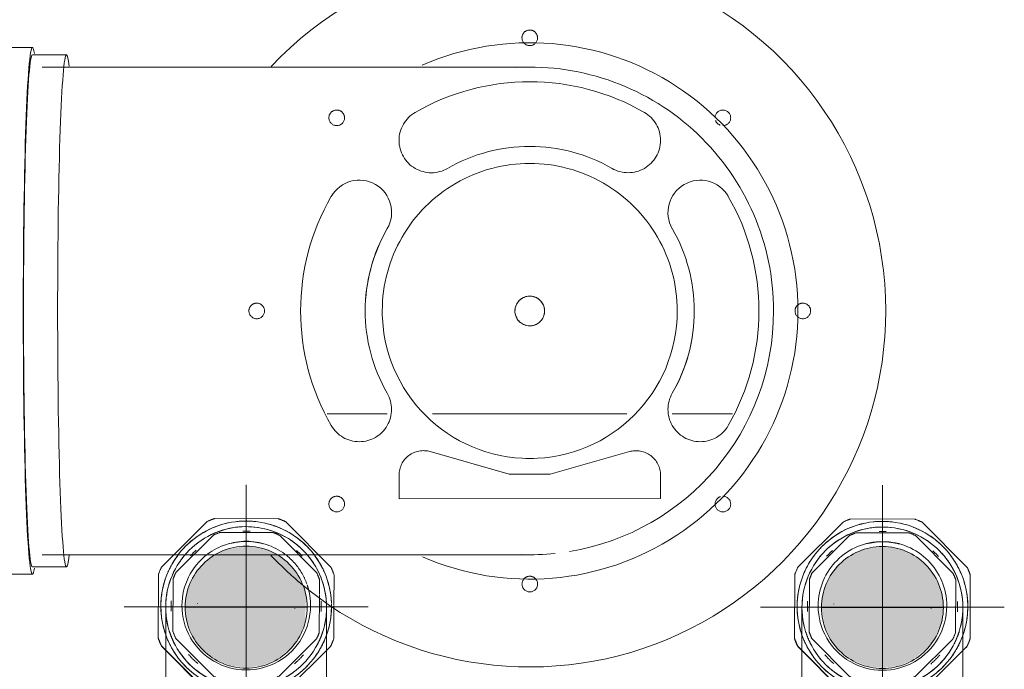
# Model space of a CAD drawing. Header units: millimetres. Extents: x -121 to 87583, y 4737 to 43333.
# Tile 8 of 86: x 41362 to 41564, y 35905 to 36039. Entities that reach past the tile are written whole.
import ezdxf

# ---------------------------------------------------------------- set-up
doc = ezdxf.new("R2010")
doc.units = ezdxf.units.MM
doc.linetypes.add('ADSK_Осевая', pattern=[700, 500, -100, 0, -100])
doc.linetypes.add('ADSK_Скрыто', pattern=[300, 150, -150])
for name, color, linetype, lineweight in [('A-DETL-____-HDLN', 90, 'ADSK_Скрыто', 9), ('M-EQPM-____-OTLN', 50, 'Continuous', 20), ('P-PIPE-____-CNTR', 3, 'ADSK_Осевая', 20), ('P-PIPE-____-OTLN', 3, 'Continuous', 20)]:
    doc.layers.add(name, color=color, linetype=linetype, lineweight=lineweight)

# ---------------------------------------------------------------- blocks, each defined once
blk = doc.blocks.new('City Class FR - City Class F_iam-1558930-В_Этаж 01_Водопровод')
at = {"layer": 'A-DETL-____-HDLN'}
for p, q in [((16.49, -107.65), (-37.14, -107.77)), ((-37.14, -107.77), (-37.13, -112.62)), ((16.5, -112.5), (16.49, -107.65)), ((-30.74, -117.41), (-14.53, -112.72)), ((-14.53, -112.72), (-6.11, -112.7)), ((-6.11, -112.7), (10.13, -117.32)), ((-39.52, -125.18), (-51.87, -125.21)), ((9.64, -125.08), (-30.22, -125.16)), ((31.29, -125.03), (18.94, -125.06)), ((-43.96, -144.65), (-43.96, -144.66)), ((23.47, -147.74), (23.47, -147.74))]:
    blk.add_line(p, q, dxfattribs=at)
for centre, major_axis, start_param, end_param in [((-10.37, -90.2), (-1.6, 0.07), 3.189473, 6.331065), ((-10.37, -90.2), (-1.6, 0.07), 0.04788, 3.189473), ((29.27, -106.52), (-1.6, 0.07), 3.189473, 6.331065), ((-49.93, -106.69), (-1.6, 0.07), 3.189473, 6.331065), ((-49.93, -106.69), (-1.6, 0.07), 0.04788, 1.618676), ((-49.93, -106.69), (-1.6, 0.07), 1.917265, 3.141593), ((29.27, -106.52), (-1.6, 0.07), 0.04788, 3.189473), ((-32.13, -112.6), (-4.99, 0.23), 0.04788, 1.897929), ((11.5, -112.51), (-4.99, 0.23), 1.339424, 3.189473), ((-10.24, -146.2), (-30.22, 1.38), 3.189473, 6.331065), ((24.68, -125.94), (-6.62, 0.3), 3.713071, 6.854664), ((-45.25, -126.09), (-6.62, 0.3), 2.665874, 5.807467), ((-10.24, -146.2), (-46.95, 2.15), 5.807467, 6.854664), ((-10.24, -146.2), (-46.95, 2.15), 2.665874, 3.713071), ((-10.24, -146.2), (-33.71, 1.54), 5.807467, 6.854664), ((-10.24, -146.2), (-33.71, 1.54), 5.807595, 6.331065), ((-10.24, -146.2), (-33.71, 1.54), 2.665874, 3.713071), ((-66.24, -146.32), (-1.6, 0.07), 3.189473, 6.331065), ((45.76, -146.08), (-1.6, 0.07), 3.189473, 6.331065), ((-66.24, -146.32), (-1.6, 0.07), 0.04788, 3.189473), ((-10.24, -146.2), (-30.22, 1.38), 0.04788, 3.189473), ((-10.24, -146.2), (-33.71, 1.54), 2.665874, 3.189473), ((45.76, -146.08), (-1.6, 0.07), 0.04788, 3.189473), ((-45.17, -166.46), (-6.62, 0.3), 0.571479, 3.713071), ((24.77, -166.31), (-6.62, 0.3), 5.807467, 8.949059), ((-30.36, -181.21), (-6.62, 0.3), 4.23667, 7.378263), ((10.02, -181.12), (-6.62, 0.3), 2.142275, 5.283868), ((-10.24, -146.2), (-33.71, 1.54), 1.095078, 2.142275), ((-49.76, -185.88), (-1.6, 0.07), 4.760269, 6.331065), ((-49.76, -185.88), (-1.6, 0.07), 3.543618, 4.405616), ((29.44, -185.71), (-1.6, 0.07), 3.189473, 6.331065), ((29.44, -185.71), (-1.6, 0.07), 0.04788, 3.189473), ((-49.76, -185.88), (-1.6, 0.07), 0.04788, 3.141593), ((-10.24, -146.2), (-46.95, 2.15), 1.095078, 2.142275), ((-10.12, -202.2), (-1.6, 0.07), 3.189473, 6.331065), ((-10.12, -202.2), (-1.6, 0.07), 0.04788, 3.189473)]:
    blk.add_ellipse(centre, major_axis=major_axis, ratio=0.999987, start_param=start_param, end_param=end_param, dxfattribs=at)
blk = doc.blocks.new('City Class FR - City Class 25 FR-1559149-В_Этаж 01_Водопровод')
at = {"layer": 'A-DETL-____-HDLN'}
for p, q in [((-13.29, -146.04), (-13.29, -146.06)), ((-7.2, -146.34), (-7.2, -146.32))]:
    blk.add_line(p, q, dxfattribs=at)
for centre, start_param, end_param in [((-10.24, -146.2), 3.1873, 6.328892), ((-10.24, -146.18), 4.758096, 5.805294), ((-10.24, -146.18), 3.1873, 4.496297), ((-10.24, -146.18), 6.067093, 6.328892), ((-10.24, -146.18), 0.045707, 1.354704), ((-10.24, -146.2), 0.045707, 3.1873), ((-10.24, -146.18), 1.616504, 3.1873)]:
    blk.add_ellipse(centre, major_axis=(-3.04, 0.14), ratio=0.999987, start_param=start_param, end_param=end_param, dxfattribs=at)
blk.add_blockref('City Class FR - City Class F_iam-1558930-В_Этаж 01_Водопровод', (0, 0))
blk = doc.blocks.new('daa-oborudovanie-komplektkoaksialnogodymoxoda-sudliniteliami-1 - 60_100-1656877-В_Этаж 01_Водопровод')
at = {"layer": 'A-DETL-____-HDLN', "color": 92, "flags": 128}
blk.add_lwpolyline([(64.77, 50), (61.06, 50), (57.41, 50), (53.82, 50), (51.74, 50)], dxfattribs=at)
at = {"layer": 'A-DETL-____-HDLN', "color": 92}
blk.add_arc((0, 0), 73, 43.3605, 49.5045, dxfattribs=at)
at = {"layer": 'M-EQPM-____-OTLN', "color": 94}
for p, q in [((114.99, 54), (102, 54)), ((102, 52.5), (95, 52.5)), ((95, -52.5), (102, -52.5)), ((102, -54), (114.99, -54))]:
    blk.add_line(p, q, dxfattribs=at)
at = {"layer": 'M-EQPM-____-OTLN', "color": 94, "flags": 128}
for points in [[(51.69, 50), (50.31, 50), (46.88, 50), (43.54, 50), (40.28, 50), (37.12, 50), (34.06, 50), (31.11, 50), (28.26, 50), (25.54, 50), (22.93, 50), (20.44, 50), (18.08, 50), (15.85, 50), (13.76, 50), (11.8, 50), (9.99, 50), (8.32, 50), (6.8, 50), (5.42, 50), (4.2, 50), (3.13, 50), (2.21, 50), (1.46, 50), (0.85, 50), (0.41, 50), (0.13, 50), (0.01, 50), (0, 50)], [(100, 50), (96, 50), (92.01, 50), (88.03, 50), (84.07, 50), (80.13, 50), (76.23, 50), (72.36, 50), (68.54, 50), (64.77, 50)], [(0, -50), (0.08, -50), (0.32, -50), (0.72, -50), (1.28, -50), (1.99, -50), (2.87, -50), (3.89, -50), (5.08, -50), (6.41, -50), (7.89, -50), (9.52, -50), (11.3, -50), (13.22, -50), (15.27, -50), (17.47, -50), (19.79, -50), (22.24, -50), (24.82, -50), (27.52, -50), (30.33, -50), (33.25, -50), (36.28, -50), (39.42, -50), (42.65, -50), (45.97, -50), (49.38, -50), (52.87, -50), (56.43, -50), (60.07, -50), (63.76, -50), (67.52, -50), (71.33, -50), (75.18, -50), (79.08, -50), (83, -50), (86.96, -50), (90.93, -50), (94.92, -50), (98.92, -50), (100, -50)]]:
    blk.add_lwpolyline(points, dxfattribs=at)
at = {"layer": 'M-EQPM-____-OTLN', "color": 94}
for radius, start, end in [(73, 49.5435, 180), (55, 66.4461, 180), (50, 99.3713, 180), (50, 88.0259, 95.986), (73, 180, 316.632), (55, 180, 293.6476), (50, 180, 273.1208)]:
    blk.add_arc((0, 0), radius, start, end, dxfattribs=at)
for centre, major_axis, start_param, end_param in [((102, 0), (0, 54), 0, 0.213423), ((102, 0), (0, 54), 3.141593, 6.283185), ((95, 0), (0, 52.5), 0, 0.298494), ((95, 0), (0, 52.5), 3.141593, 6.283185), ((102, 0), (0, 52.5), 3.141593, 6.283185), ((95, 0), (0, 52.5), 2.842447, 3.141593), ((102, 0), (0, 54), 2.92817, 3.141593)]:
    blk.add_ellipse(centre, major_axis=major_axis, ratio=0.034899, start_param=start_param, end_param=end_param, dxfattribs=at)
blk = doc.blocks.new('ADSK_Полипропилен_Муфта с накидной гайкой - 25 х 3_4_-1254471-В_Этаж 01_Водопровод')
at = {"layer": 'A-DETL-____-HDLN', "color": 210}
for p, q in [((21505.03, 35935.55), (21495.76, 35926.33)), ((21519.67, 35936.17), (21506.6, 35936.2)), ((21530.46, 35926.25), (21521.24, 35935.52)), ((21506.36, 35932.81), (21498.68, 35925.16)), ((21518.56, 35933.34), (21507.71, 35933.36)), ((21527.56, 35925.09), (21519.91, 35932.78)), ((21495.11, 35924.76), (21495.08, 35911.69)), ((21498.12, 35923.81), (21498.09, 35912.96)), ((21528.09, 35912.9), (21528.12, 35923.74)), ((21531.08, 35911.61), (21531.11, 35924.68)), ((21495.62, 35919.03), (21495.62, 35919.02)), ((21503.11, 35918.76), (21503.11, 35918.71)), ((21523.09, 35917.75), (21523.09, 35917.81)), ((21530.58, 35917.35), (21530.58, 35917.36)), ((21498.65, 35911.61), (21506.3, 35903.93)), ((21519.84, 35903.9), (21527.53, 35911.55)), ((21495.72, 35910.05), (21495.73, 35910.12)), ((21504.95, 35900.78), (21495.72, 35910.05)), ((21495.73, 35910.12), (21504.95, 35900.85)), ((21521.16, 35900.82), (21530.43, 35910.04)), ((21530.42, 35909.97), (21530.26, 35909.8)), ((21507.65, 35903.36), (21518.49, 35903.34)), ((21518.49, 35903.29), (21507.65, 35903.31)), ((21504.95, 35900.85), (21504.95, 35900.78)), ((21506.52, 35900.2), (21519.59, 35900.17)), ((21506.52, 35900.13), (21506.52, 35900.2)), ((21519.59, 35900.1), (21506.52, 35900.13)), ((21519.59, 35900.17), (21519.59, 35900.1))]:
    blk.add_line(p, q, dxfattribs=at)
for centre, major_axis, start_param, end_param in [((21513.1, 35918.2), (-17.48, 0.84), 3.1873, 6.328892), ((21513.1, 35918.19), (-19.13, 0.92), 5.106415, 5.195175), ((21513.1, 35918.19), (-17.48, 0.84), 4.645964, 4.870346), ((21513.1, 35918.19), (-19.13, 0.92), 4.321017, 4.409777), ((21513.1, 35918.19), (-17.48, 0.84), 4.969715, 5.592883), ((21513.1, 35918.23), (-15.38, 0.74), 4.709626, 4.806566), ((21513.1, 35918.19), (-17.48, 0.84), 3.927351, 4.546479), ((21513.1, 35918.35), (-13.18, 0.63), 3.1873, 6.328892), ((21513.1, 35918.35), (-15.93, 0.76), 5.104974, 5.196617), ((21513.1, 35918.3), (-13.18, 0.63), 4.496297, 5.019896), ((21513.1, 35918.35), (-15.93, 0.76), 4.319575, 4.411219), ((21513.1, 35918.23), (-15.38, 0.74), 5.488136, 5.598853), ((21513.1, 35918.23), (-15.38, 0.74), 3.918709, 4.026687), ((21513.1, 35918.19), (-17.48, 0.84), 5.69075, 5.920038), ((21513.1, 35918.19), (-17.48, 0.84), 3.596636, 3.825202), ((21513.1, 35918.19), (-19.13, 0.92), 5.891813, 5.980573), ((21513.1, 35918.19), (-19.13, 0.92), 3.535619, 3.624379), ((21513.1, 35918.19), (-17.48, 0.84), 6.014774, 6.328893), ((21513.1, 35918.35), (-15.93, 0.76), 5.890372, 5.982015), ((21513.1, 35918.35), (-15.93, 0.76), 3.534177, 3.625821), ((21513.1, 35918.19), (-17.48, 0.84), 3.1873, 3.501272), ((21513.1, 35918.2), (-17.48, 0.84), 0.045707, 3.1873), ((21513.1, 35918.19), (-17.48, 0.84), 0.045707, 0.360777), ((21513.1, 35918.23), (-15.38, 0.74), 6.258274, 6.328892), ((21513.1, 35918.23), (-15.38, 0.74), 0.045707, 0.116326), ((21513.1, 35918.35), (-13.18, 0.63), 0.045707, 3.1873), ((21513.1, 35918.23), (-15.38, 0.74), 3.1873, 3.255981), ((21513.1, 35918.23), (-15.38, 0.74), 3.118619, 3.1873), ((21513.1, 35918.19), (-17.48, 0.84), 2.872376, 3.1873), ((21513.1, 35918.19), (-19.13, 0.92), 0.394026, 0.482786), ((21513.09, 35918.11), (-19.13, 0.92), 0.394026, 0.482786), ((21513.1, 35918.19), (-17.48, 0.84), 0.450014, 0.688389), ((21513.1, 35918.35), (-15.93, 0.76), 0.392585, 0.484228), ((21513.1, 35918.35), (-15.93, 0.76), 2.748779, 2.840422), ((21513.1, 35918.19), (-19.13, 0.92), 2.750221, 2.838981), ((21513.1, 35918.19), (-17.48, 0.84), 2.544852, 2.782508), ((21513.1, 35918.23), (-15.38, 0.74), 0.745794, 0.916416), ((21513.1, 35918.23), (-15.38, 0.74), 2.317961, 2.485843), ((21513.1, 35918.19), (-17.48, 0.84), 0.776093, 1.410034), ((21513.1, 35918.19), (-17.48, 0.84), 1.822968, 2.456663), ((21513.1, 35918.35), (-15.93, 0.76), 1.177983, 1.269626), ((21513.1, 35918.35), (-15.93, 0.76), 1.963381, 2.055024), ((21513.1, 35918.23), (-15.38, 0.74), 1.525674, 1.707333), ((21513.1, 35918.19), (-19.13, 0.92), 1.179424, 1.268184), ((21513.09, 35918.11), (-19.13, 0.92), 1.179424, 1.268184), ((21513.1, 35918.19), (-17.48, 0.84), 1.495159, 1.73772), ((21513.1, 35918.19), (-19.13, 0.92), 1.964823, 2.053583), ((21513.09, 35918.11), (-19.13, 0.92), 1.964823, 2.053583)]:
    blk.add_ellipse(centre, major_axis=major_axis, ratio=0.999987, start_param=start_param, end_param=end_param, dxfattribs=at)
blk = doc.blocks.new('ADSK_Полипропилен_Муфта с накидной гайкой - 25 х 3_4_-V64-В_Этаж 01_Водопровод')
at = {"layer": 'A-DETL-____-HDLN', "color": 140}
for p, q in [((21374.54, 35935.62), (21365.28, 35926.4)), ((21389.18, 35936.24), (21376.11, 35936.27)), ((21399.98, 35926.33), (21390.75, 35935.59)), ((21375.88, 35932.88), (21368.19, 35925.23)), ((21388.07, 35933.41), (21377.23, 35933.43)), ((21397.07, 35925.16), (21389.42, 35932.85)), ((21364.62, 35924.83), (21364.59, 35911.76)), ((21367.63, 35923.88), (21367.6, 35913.03)), ((21397.62, 35920.79), (21397.63, 35923.81)), ((21400.61, 35918.49), (21400.62, 35924.75)), ((21397.6, 35912.97), (21397.62, 35920.66)), ((21365.13, 35919.11), (21365.13, 35919.1)), ((21372.62, 35918.83), (21372.62, 35918.78)), ((21392.6, 35917.82), (21392.6, 35917.88)), ((21400.09, 35917.42), (21400.09, 35917.43)), ((21400.59, 35911.68), (21400.61, 35918.37)), ((21368.16, 35911.68), (21375.81, 35904)), ((21389.36, 35903.97), (21397.04, 35911.62)), ((21365.24, 35910.19), (21374.46, 35900.93)), ((21365.24, 35910.12), (21365.24, 35910.19)), ((21374.46, 35900.85), (21365.24, 35910.12)), ((21390.68, 35900.89), (21399.94, 35910.11)), ((21377.16, 35903.44), (21388.01, 35903.41)), ((21388, 35903.36), (21377.16, 35903.38)), ((21374.46, 35900.93), (21374.46, 35900.85)), ((21376.03, 35900.27), (21389.11, 35900.24)), ((21376.03, 35900.2), (21376.03, 35900.27)), ((21389.1, 35900.17), (21376.03, 35900.2)), ((21389.11, 35900.24), (21389.1, 35900.17))]:
    blk.add_line(p, q, dxfattribs=at)
for centre, major_axis, start_param, end_param in [((21382.61, 35918.27), (-17.48, 0.84), 3.536366, 6.328893), ((21382.61, 35918.26), (-19.13, 0.92), 5.106415, 5.195175), ((21382.61, 35918.26), (-17.48, 0.84), 4.645964, 4.870346), ((21382.61, 35918.26), (-19.13, 0.92), 4.321017, 4.409777), ((21382.61, 35918.26), (-17.48, 0.84), 4.969715, 5.594306), ((21382.61, 35918.3), (-15.38, 0.74), 4.709626, 4.806566), ((21382.61, 35918.26), (-17.48, 0.84), 3.922199, 4.546479), ((21382.62, 35918.42), (-13.18, 0.63), 4.115944, 5.40437), ((21382.62, 35918.42), (-15.93, 0.76), 5.104974, 5.196617), ((21382.61, 35918.37), (-13.18, 0.63), 4.496297, 5.019896), ((21382.62, 35918.42), (-15.93, 0.76), 4.319575, 4.411219), ((21382.61, 35918.3), (-15.38, 0.74), 5.488136, 5.598853), ((21382.61, 35918.3), (-15.38, 0.74), 3.918709, 4.026687), ((21382.61, 35918.26), (-17.48, 0.84), 5.69075, 5.920038), ((21382.62, 35918.42), (-13.18, 0.63), 5.416518, 6.328892), ((21382.62, 35918.42), (-13.18, 0.63), 3.710899, 4.104146), ((21382.61, 35918.26), (-17.48, 0.84), 3.596636, 3.825202), ((21382.61, 35918.26), (-19.13, 0.92), 5.891813, 5.980573), ((21382.61, 35918.26), (-19.13, 0.92), 3.535619, 3.624379), ((21382.61, 35918.26), (-17.48, 0.84), 6.014774, 6.328892), ((21382.62, 35918.42), (-15.93, 0.76), 5.890372, 5.982015), ((21382.62, 35918.42), (-13.18, 0.63), 3.532922, 3.710899), ((21382.62, 35918.42), (-15.93, 0.76), 3.534177, 3.625821), ((21382.61, 35918.27), (-17.48, 0.84), 3.23081, 3.536366), ((21382.61, 35918.26), (-17.48, 0.84), 3.449099, 3.501272), ((21382.62, 35918.42), (-13.18, 0.63), 3.449099, 3.517902), ((21382.62, 35918.42), (-13.18, 0.63), 3.1873, 3.449099), ((21382.61, 35918.26), (-17.48, 0.84), 3.229476, 3.449099), ((21382.61, 35918.3), (-15.38, 0.74), 6.258274, 6.328892), ((21382.61, 35918.27), (-17.48, 0.84), 0.045707, 3.1873), ((21382.61, 35918.26), (-17.48, 0.84), 0.045707, 0.360777), ((21382.61, 35918.3), (-15.38, 0.74), 0.045707, 0.116326), ((21382.62, 35918.42), (-13.18, 0.63), 0.045707, 3.1873), ((21382.61, 35918.3), (-15.38, 0.74), 3.118619, 3.1873), ((21382.61, 35918.3), (-15.38, 0.74), 3.1873, 3.255981), ((21382.61, 35918.26), (-17.48, 0.84), 2.872376, 3.1873), ((21382.61, 35918.27), (-17.48, 0.84), 3.1873, 3.222395), ((21382.61, 35918.26), (-17.48, 0.84), 3.1873, 3.221453), ((21382.61, 35918.26), (-19.13, 0.92), 0.394026, 0.482786), ((21382.6, 35918.19), (-19.13, 0.92), 0.394026, 0.482786), ((21382.61, 35918.26), (-17.48, 0.84), 0.450014, 0.688389), ((21382.62, 35918.42), (-15.93, 0.76), 0.392585, 0.484228), ((21382.61, 35918.26), (-17.48, 0.84), 2.544852, 2.782508), ((21382.62, 35918.42), (-15.93, 0.76), 2.748779, 2.840422), ((21382.61, 35918.26), (-19.13, 0.92), 2.750221, 2.838981), ((21382.61, 35918.3), (-15.38, 0.74), 0.745794, 0.916416), ((21382.61, 35918.3), (-15.38, 0.74), 2.317961, 2.485843), ((21382.61, 35918.26), (-17.48, 0.84), 0.776093, 1.400333), ((21382.61, 35918.26), (-17.48, 0.84), 1.822968, 2.456663), ((21382.62, 35918.42), (-15.93, 0.76), 1.177983, 1.269626), ((21382.62, 35918.42), (-15.93, 0.76), 1.963381, 2.055024), ((21382.61, 35918.3), (-15.38, 0.74), 1.525674, 1.707333), ((21382.61, 35918.26), (-19.13, 0.92), 1.179424, 1.268184), ((21382.6, 35918.19), (-19.13, 0.92), 1.179424, 1.268184), ((21382.61, 35918.26), (-17.48, 0.84), 1.495159, 1.73772), ((21382.6, 35918.19), (-19.13, 0.92), 1.964823, 2.053583), ((21382.61, 35918.26), (-19.13, 0.92), 1.964823, 2.053583)]:
    blk.add_ellipse(centre, major_axis=major_axis, ratio=0.999987, start_param=start_param, end_param=end_param, dxfattribs=at)
blk = doc.blocks.new('ADSK_Полипропилен_Отвод - Универсальный-V65-В_Этаж 01_Водопровод')
at = {"layer": 'A-DETL-____-HDLN', "color": 210}
for p, q in [((21496.59, 35918.03), (21496.59, 35885.03)), ((21525.59, 35918.03), (21500.59, 35918.03)), ((21529.59, 35885.03), (21529.59, 35918.03)), ((21496.59, 35885.03), (21513.09, 35885.03)), ((21513.09, 35885.03), (21529.59, 35885.03))]:
    blk.add_line(p, q, dxfattribs=at)
at = {"layer": 'A-DETL-____-HDLN', "color": 210, "flags": 128}
for points in [[(21505.31, 35932.59), (21505.9, 35932.89), (21506.5, 35933.16), (21507.11, 35933.41), (21507.73, 35933.64), (21508.36, 35933.84), (21508.99, 35934.02), (21509.64, 35934.17), (21510.28, 35934.29), (21510.94, 35934.39), (21511.59, 35934.47), (21512.25, 35934.51), (21512.91, 35934.53), (21513.57, 35934.53), (21514.23, 35934.5), (21514.89, 35934.44), (21515.54, 35934.35), (21516.19, 35934.24), (21516.84, 35934.1), (21517.48, 35933.94), (21518.11, 35933.75), (21518.73, 35933.54), (21519.35, 35933.3), (21519.95, 35933.04), (21520.55, 35932.75), (21521.13, 35932.44)], [(21502.08, 35930.32), (21502.58, 35930.75), (21503.09, 35931.16), (21503.63, 35931.55), (21504.17, 35931.92)], [(21522.26, 35931.75), (21522.8, 35931.37), (21523.32, 35930.98), (21523.83, 35930.56), (21524.33, 35930.12)], [(21499.11, 35926.8), (21499.47, 35927.35), (21499.85, 35927.89), (21500.26, 35928.41), (21500.68, 35928.91)], [(21525.26, 35929.18), (21525.69, 35928.68), (21526.11, 35928.17), (21526.5, 35927.64), (21526.88, 35927.1)], [(21496.59, 35918.03), (21496.6, 35918.69), (21496.64, 35919.35), (21496.71, 35920.01), (21496.8, 35920.66), (21496.92, 35921.31), (21497.06, 35921.96), (21497.23, 35922.59), (21497.43, 35923.23), (21497.65, 35923.85), (21497.89, 35924.46), (21498.16, 35925.06), (21498.45, 35925.65)], [(21527.56, 35925.97), (21527.86, 35925.38), (21528.14, 35924.79), (21528.4, 35924.18), (21528.64, 35923.56), (21528.84, 35922.94), (21529.03, 35922.3), (21529.19, 35921.66), (21529.32, 35921.01), (21529.42, 35920.36), (21529.5, 35919.71), (21529.56, 35919.05), (21529.58, 35918.39)]]:
    blk.add_lwpolyline(points, dxfattribs=at)
at = {"layer": 'A-DETL-____-HDLN', "color": 210}
for radius, start, end in [(16.5, 90, 270), (16.5, 270, 90), (12.5, 0, 180), (12.5, 180, 0)]:
    blk.add_arc((21513.09, 35918.03), radius, start, end, dxfattribs=at)
for points, knots in [([(21496.59, 35918.03), (21496.59, 35916.98), (21496.71, 35915.69), (21496.99, 35914.43), (21497.04, 35914.21)], [0, 0, 0, 0, 0.1428571, 0.1728995, 0.1728995, 0.1728995, 0.1728995]), ([(21529.14, 35914.21), (21529.19, 35914.43), (21529.47, 35915.69), (21529.59, 35916.98), (21529.59, 35918.03)], [0.8271005, 0.8271005, 0.8271005, 0.8271005, 0.8571429, 1, 1, 1, 1]), ([(21497.35, 35913.09), (21497.49, 35912.64), (21497.8, 35911.77), (21498.2, 35910.91), (21498.41, 35910.49)], [0.2241306, 0.2241306, 0.2241306, 0.2241306, 0.2857143, 0.3457544, 0.3457544, 0.3457544, 0.3457544]), ([(21527.76, 35910.49), (21527.98, 35910.91), (21528.37, 35911.77), (21528.69, 35912.64), (21528.83, 35913.09)], [0.6542456, 0.6542456, 0.6542456, 0.6542456, 0.7142857, 0.7758694, 0.7758694, 0.7758694, 0.7758694]), ([(21499.04, 35909.38), (21499.16, 35909.18), (21499.44, 35908.74), (21499.92, 35908.07), (21500.48, 35907.38), (21501.08, 35906.71), (21501.73, 35906.06), (21502.42, 35905.43), (21503.17, 35904.84), (21503.97, 35904.27), (21504.53, 35903.92), (21504.82, 35903.75)], [0.3992223, 0.3992223, 0.3992223, 0.3992223, 0.4285714, 0.4642857, 0.5, 0.5357143, 0.5714286, 0.6071429, 0.6428571, 0.6785714, 0.7142857, 0.7142857, 0.7142857, 0.7142857]), ([(21521.35, 35903.75), (21521.64, 35903.92), (21522.21, 35904.27), (21523.01, 35904.84), (21523.75, 35905.43), (21524.45, 35906.06), (21525.1, 35906.71), (21525.9, 35907.61), (21526.58, 35908.5), (21527.02, 35909.18), (21527.14, 35909.38)], [0.2857143, 0.2857143, 0.2857143, 0.2857143, 0.3214286, 0.3571429, 0.3928571, 0.4285714, 0.4642857, 0.5, 0.5714286, 0.6007777, 0.6007777, 0.6007777, 0.6007777])]:
    blk.add_open_spline(points, degree=3, knots=knots, dxfattribs=at)
blk = doc.blocks.new('ADSK_Полипропилен_Отвод - Универсальный-V66-В_Этаж 01_Водопровод')
at = {"layer": 'A-DETL-____-HDLN', "color": 140}
for p, q in [((21399.02, 35919.78), (21399.02, 35919.71)), ((21399.03, 35919.58), (21399.07, 35919.12)), ((21366.1, 35918.11), (21366.1, 35885.11)), ((21395.1, 35918.11), (21370.1, 35918.11)), ((21399.07, 35919.12), (21399.1, 35918.46)), ((21399.1, 35885.11), (21399.1, 35918.11)), ((21366.1, 35885.11), (21382.6, 35885.11)), ((21382.6, 35885.11), (21399.1, 35885.11))]:
    blk.add_line(p, q, dxfattribs=at)
at = {"layer": 'A-DETL-____-HDLN', "color": 140, "flags": 128}
for points in [[(21374.82, 35932.66), (21375.41, 35932.96), (21376.01, 35933.23), (21376.62, 35933.48), (21377.24, 35933.71), (21377.87, 35933.91), (21378.51, 35934.09), (21379.15, 35934.24), (21379.8, 35934.37), (21380.45, 35934.47), (21381.1, 35934.54), (21381.76, 35934.58), (21382.42, 35934.61), (21383.08, 35934.6), (21383.74, 35934.57), (21384.4, 35934.51), (21385.05, 35934.42), (21385.7, 35934.31), (21386.35, 35934.17), (21386.99, 35934.01), (21387.62, 35933.82), (21388.25, 35933.61), (21388.86, 35933.37), (21389.47, 35933.11), (21390.06, 35932.82), (21390.64, 35932.51)], [(21371.59, 35930.39), (21372.09, 35930.82), (21372.6, 35931.23), (21373.14, 35931.62), (21373.69, 35931.99)], [(21391.77, 35931.82), (21392.31, 35931.45), (21392.84, 35931.05), (21393.35, 35930.63), (21393.84, 35930.19)], [(21368.62, 35926.87), (21368.98, 35927.42), (21369.37, 35927.96), (21369.77, 35928.48), (21370.2, 35928.99)], [(21394.77, 35929.25), (21395.2, 35928.76), (21395.62, 35928.24), (21396.01, 35927.71), (21396.39, 35927.17)], [(21366.1, 35918.11), (21366.11, 35918.77), (21366.15, 35919.42), (21366.22, 35920.08), (21366.31, 35920.73), (21366.43, 35921.38), (21366.57, 35922.03), (21366.74, 35922.67), (21366.94, 35923.3), (21367.16, 35923.92), (21367.4, 35924.53), (21367.67, 35925.13), (21367.97, 35925.73)], [(21397.07, 35926.04), (21397.37, 35925.45), (21397.66, 35924.86), (21397.91, 35924.25), (21398.15, 35923.63), (21398.36, 35923.01), (21398.54, 35922.37), (21398.7, 35921.73), (21398.83, 35921.09), (21398.94, 35920.43), (21399.02, 35919.78)]]:
    blk.add_lwpolyline(points, dxfattribs=at)
at = {"layer": 'A-DETL-____-HDLN', "color": 140}
for radius, start, end in [(16.5, 90, 270), (16.5, 6.0321, 90), (12.5, 0, 180), (16.5, 270, 5.5435), (12.5, 180, 0)]:
    blk.add_arc((21382.6, 35918.11), radius, start, end, dxfattribs=at)
for points, knots in [([(21366.1, 35918.11), (21366.1, 35917.05), (21366.22, 35915.77), (21366.5, 35914.5), (21366.55, 35914.28)], [0, 0, 0, 0, 0.1428571, 0.1728995, 0.1728995, 0.1728995, 0.1728995]), ([(21398.65, 35914.28), (21398.7, 35914.5), (21398.98, 35915.77), (21399.1, 35917.05), (21399.1, 35918.11)], [0.8271005, 0.8271005, 0.8271005, 0.8271005, 0.8571429, 1, 1, 1, 1]), ([(21366.86, 35913.16), (21367, 35912.71), (21367.32, 35911.84), (21367.71, 35910.98), (21367.93, 35910.56)], [0.2241306, 0.2241306, 0.2241306, 0.2241306, 0.2857143, 0.3457544, 0.3457544, 0.3457544, 0.3457544]), ([(21397.27, 35910.56), (21397.49, 35910.98), (21397.89, 35911.84), (21398.2, 35912.71), (21398.34, 35913.16)], [0.6542456, 0.6542456, 0.6542456, 0.6542456, 0.7142857, 0.7758694, 0.7758694, 0.7758694, 0.7758694]), ([(21368.55, 35909.46), (21368.67, 35909.26), (21368.96, 35908.82), (21369.44, 35908.15), (21369.99, 35907.45), (21370.59, 35906.78), (21371.24, 35906.13), (21371.94, 35905.5), (21372.68, 35904.91), (21373.48, 35904.34), (21374.05, 35903.99), (21374.34, 35903.83)], [0.3992223, 0.3992223, 0.3992223, 0.3992223, 0.4285714, 0.4642857, 0.5, 0.5357143, 0.5714286, 0.6071429, 0.6428571, 0.6785714, 0.7142857, 0.7142857, 0.7142857, 0.7142857]), ([(21390.87, 35903.83), (21391.16, 35903.99), (21391.72, 35904.34), (21392.52, 35904.91), (21393.26, 35905.5), (21393.96, 35906.13), (21394.61, 35906.78), (21395.41, 35907.68), (21395.94, 35908.38), (21396.27, 35908.86)], [0.2857143, 0.2857143, 0.2857143, 0.2857143, 0.3214286, 0.3571429, 0.3928571, 0.4285714, 0.4642857, 0.5, 0.5714286, 0.5714286, 0.5714286, 0.5714286])]:
    blk.add_open_spline(points, degree=3, knots=knots, dxfattribs=at)

msp = doc.modelspace()

# ---------------------------------------------------------------- hatches: boundary and pattern name
at = {"layer": 'P-PIPE-____-OTLN'}
for points in [[(41408.73, 35905.69), (41411.97, 35906.11), (41414.98, 35907.36), (41417.92, 35909.8), (41419.56, 35911.94), (41420.81, 35914.95), (41421.01, 35919.85), (41420.81, 35921.42), (41419.56, 35924.44), (41417.57, 35927.02), (41414.98, 35929.01), (41411.97, 35930.26), (41408.73, 35930.69), (41404.64, 35929.9), (41402.48, 35929.01), (41399.89, 35927.02), (41397.91, 35924.44), (41396.66, 35921.42), (41396.23, 35918.19), (41396.66, 35914.95), (41397.91, 35911.94), (41399.89, 35909.35), (41402.48, 35907.36), (41405.5, 35906.11)], [(41539.22, 35905.61), (41542.45, 35906.04), (41545.47, 35907.29), (41548.46, 35909.8), (41550.04, 35911.86), (41551.29, 35914.88), (41551.72, 35918.11), (41551.29, 35921.35), (41550.04, 35924.36), (41548.06, 35926.95), (41544.84, 35929.2), (41542.45, 35930.19), (41539.22, 35930.61), (41535.3, 35929.9), (41532.97, 35928.94), (41530.38, 35926.95), (41528.39, 35924.36), (41527.15, 35921.35), (41526.72, 35918.11), (41527.36, 35914.36), (41528.39, 35911.86), (41530.38, 35909.28), (41532.97, 35907.29), (41535.98, 35906.04)]]:
    msp.add_hatch(color=256, dxfattribs=at).paths.add_polyline_path(points)

# ---------------------------------------------------------------- linework, layer by layer
at = {"layer": 'P-PIPE-____-CNTR', "color": 150}
for p, q in [((41408.73, 35893.19), (41408.73, 35943.19)), ((41383.73, 35918.19), (41433.73, 35918.19))]:
    msp.add_line(p, q, dxfattribs=at)
at = {"layer": 'P-PIPE-____-CNTR', "color": 220}
for p, q in [((41539.22, 35893.11), (41539.22, 35943.11)), ((41514.22, 35918.11), (41564.22, 35918.11))]:
    msp.add_line(p, q, dxfattribs=at)

# ---------------------------------------------------------------- block references
at = {"layer": 'A-DETL-____-HDLN', "rotation": 179.8755786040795}
msp.add_blockref('City Class FR - City Class 25 FR-1559149-В_Этаж 01_Водопровод', (41456.34, 35832.66), dxfattribs=at)
at = {"layer": 'A-DETL-____-HDLN', "color": 92, "rotation": 180}
msp.add_blockref('daa-oborudovanie-komplektkoaksialnogodymoxoda-sudliniteliami-1 - 60_100-1656877-В_Этаж 01_Водопровод', (41466.9, 35978.84), dxfattribs=at)
at = {"layer": 'A-DETL-____-HDLN', "color": 140}
for name in ['ADSK_Полипропилен_Муфта с накидной гайкой - 25 х 3_4_-V64-В_Этаж 01_Водопровод', 'ADSK_Полипропилен_Отвод - Универсальный-V66-В_Этаж 01_Водопровод']:
    msp.add_blockref(name, (20026.13, 0), dxfattribs=at)
at = {"layer": 'A-DETL-____-HDLN', "color": 210}
for name in ['ADSK_Полипропилен_Муфта с накидной гайкой - 25 х 3_4_-1254471-В_Этаж 01_Водопровод', 'ADSK_Полипропилен_Отвод - Универсальный-V65-В_Этаж 01_Водопровод']:
    msp.add_blockref(name, (20026.13, 0), dxfattribs=at)

doc.saveas('drawing.dxf')
